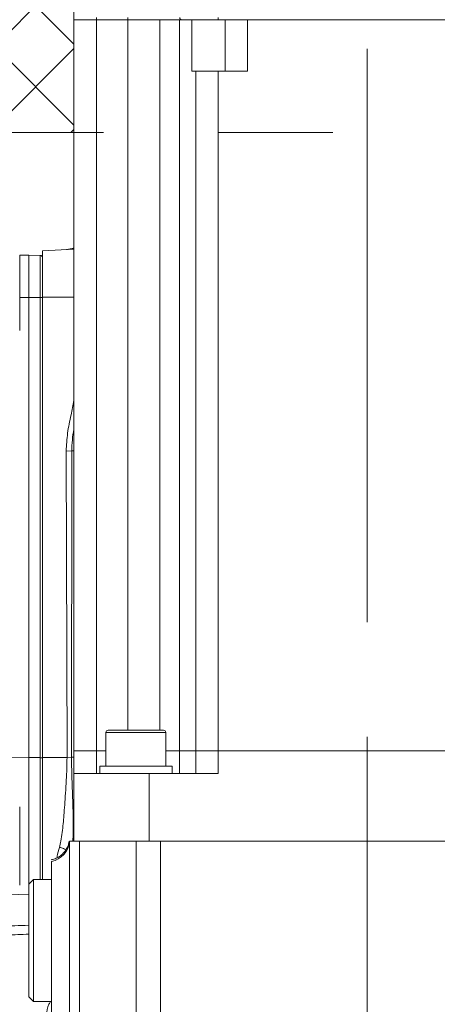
# Model space of a CAD drawing. Header units: millimetres. Extents: x 0 to 8410, y 0 to 5940.
# Tile 25 of 180: x 1299 to 1391, y 2985 to 3203. Entities that reach past the tile are written whole.
import ezdxf

# ---------------------------------------------------------------- set-up
doc = ezdxf.new("R2010")
doc.units = ezdxf.units.MM
doc.header["$LTSCALE"] = 10
doc.linetypes.add('CENTERX2', pattern=[20.32, 12.7, -2.54, 2.54, -2.54])
doc.styles.add('SLDTEXTSTYLE0', font='TXT', dxfattribs={"width": 0.605})
doc.dimstyles.new('SLDDIMSTYLE0', dxfattribs={"dimtxt": 50, "dimasz": 50, "dimexe": 0, "dimexo": 0.0625, "dimgap": 12.5, "dimtad": 1, "dimtoh": 1, "dimdec": 1, "dimrnd": 1e-09, "dimzin": 12, "dimdsep": 46, "dimtxsty": 'SLDTEXTSTYLE0', "dimsah": 1, "dimcen": 0.09, "dimadec": 0, "dimazin": 0, "dimtfac": 1, "dimtofl": 0, "dimtmove": 0, "dimatfit": 3, "dimfxl": 1, "dimfrac": 2, "dimtolj": 1, "dimtzin": 12, "dimarcsym": 0})

# ---------------------------------------------------------------- blocks, each defined once
blk = doc.blocks.new('*D14')
at = {"color": 7, "linetype": 'Continuous', "lineweight": 0}
for p, q in [((1075.65, 3477.87), (1075.65, 3610.76)), ((1075.65, 3595.76), (1375.65, 3595.76))]:
    blk.add_line(p, q, dxfattribs=at)
for points in [[(1075.65, 3595.76), (1125.65, 3588.26), (1125.65, 3603.26)], [(1375.65, 3595.76), (1325.65, 3603.26), (1325.65, 3588.26)]]:
    blk.add_solid(points, dxfattribs=at)
at = {"color": 7, "linetype": 'Continuous', "lineweight": 0, "insert": (1168.37, 3660.22), "char_height": 50, "attachment_point": 1, "style": 'SLDTEXTSTYLE0'}
blk.add_mtext('300', dxfattribs=at)

msp = doc.modelspace()

# ---------------------------------------------------------------- hatches: boundary and pattern name
at = {"linetype": 'Continuous'}
h = msp.add_hatch(dxfattribs=at)
h.set_pattern_fill('NET', color=8, scale=4, angle=45, style=0)
h.paths.add_polyline_path([(1075.65, 3477.87), (1075.65, 3177.87), (1310.65, 3177.87), (1310.65, 3477.87)], flags=0)

# ---------------------------------------------------------------- linework, layer by layer
at = {"color": 7, "linetype": 'CENTERX2', "lineweight": 0}
for p, q in [((1375.65, 2663.03), (1375.65, 4560.19)), ((1723.62, 3177.87), (928.73, 3177.87))]:
    msp.add_line(p, q, dxfattribs=at)
at = {"color": 7, "linetype": 'Continuous', "lineweight": 0}
for p, q in [((1310.65, 3477.87), (1310.65, 3177.87)), ((1310.65, 3040.87), (1310.65, 3202.87)), ((1315.65, 3202.87), (1311.25, 3202.87)), ((1322.59, 3202.87), (1315.65, 3202.87)), ((1334.05, 3202.87), (1329.66, 3202.87)), ((1336.76, 3202.87), (1334.44, 3202.87)), ((1336.76, 3191.47), (1336.76, 3202.87)), ((1337.41, 3202.87), (1336.76, 3202.87)), ((1338.25, 3202.87), (1337.41, 3202.87)), ((1342.65, 3202.87), (1338.25, 3202.87)), ((1349.15, 3202.87), (1342.65, 3202.87)), ((1349.15, 3202.87), (1349.15, 3191.47)), ((1407.15, 3202.87), (1349.15, 3202.87)), ((1337.65, 3040.87), (1337.65, 3191.47)), ((1349.15, 3191.47), (1342.65, 3191.47)), ((1075.65, 3177.87), (1310.65, 3177.87)), ((1310.65, 3152.05), (1303.65, 3151.69)), ((1298.62, 3150.67), (1300.65, 3150.74)), ((1300.65, 3141.36), (1300.65, 3150.74)), ((1300.65, 3150.74), (1303.17, 3150.65)), ((1303.65, 3151.69), (1303.65, 3141.41)), ((1300.65, 3039.38), (1300.65, 3141.36)), ((1303.65, 3141.41), (1303.65, 3039.43)), ((1318.25, 3045.47), (1330.52, 3045.47)), ((1317.75, 3044.97), (1317.75, 3037.47)), ((1331.02, 3037.47), (1331.02, 3044.97)), ((1310.65, 3035.87), (1310.65, 3040.87)), ((1310.65, 3040.87), (1315.65, 3040.87)), ((1315.65, 3040.87), (1317.75, 3040.87)), ((1331.02, 3040.87), (1334.05, 3040.87)), ((1334.05, 3040.87), (1337.65, 3040.87)), ((1337.65, 3035.87), (1337.65, 3040.87)), ((1337.65, 3040.87), (1342.65, 3040.87)), ((1342.65, 3040.87), (1413.65, 3040.87)), ((1300.65, 3011.37), (1300.65, 3039.38)), ((1303.65, 3039.43), (1303.65, 3012.37)), ((1316.39, 3037.47), (1316.39, 3035.87)), ((1332.39, 3037.47), (1316.39, 3037.47)), ((1332.39, 3035.87), (1332.39, 3037.47)), ((1310.65, 3035.87), (1310.65, 3020.87)), ((1327.32, 3035.87), (1310.65, 3035.87)), ((1327.32, 3020.87), (1327.32, 3035.87)), ((1327.32, 3035.87), (1342.65, 3035.87)), ((1309.65, 2976.56), (1309.65, 3020.87)), ((1311.85, 3020.87), (1309.65, 3020.87)), ((1314.87, 3020.87), (1311.85, 3020.87)), ((1319.01, 3020.87), (1314.87, 3020.87)), ((1324.43, 3020.87), (1319.01, 3020.87)), ((1329.82, 3020.87), (1324.43, 3020.87)), ((1375.65, 3020.87), (1329.82, 3020.87)), ((1375.65, 2963.44), (1375.65, 3020.87)), ((1421.49, 3020.87), (1375.65, 3020.87)), ((1305.65, 2980.98), (1305.65, 3016.37)), ((1301.65, 3012.37), (1300.65, 3011.37)), ((1300.65, 2986.37), (1300.65, 3011.37)), ((1305.65, 3012.37), (1301.65, 3012.37)), ((1301.65, 3012.37), (1301.65, 2985.37)), ((1283.31, 3009.58), (1300.65, 3008.98)), ((1300.65, 2986.37), (1301.65, 2985.37)), ((1301.65, 2985.37), (1305.65, 2985.37))]:
    msp.add_line(p, q, dxfattribs=at)
at = {"color": 8, "linetype": 'Continuous', "lineweight": 0}
for p, q in [((1315.65, 3202.87), (1315.65, 3203.36)), ((1315.65, 3202.87), (1315.65, 3040.87)), ((1322.59, 3202.87), (1322.59, 3203.36)), ((1322.59, 3045.47), (1322.59, 3202.87)), ((1329.66, 3202.87), (1329.66, 3045.47)), ((1334.05, 3040.87), (1334.05, 3202.87)), ((1342.65, 3202.87), (1342.65, 3203.36)), ((1344.15, 3202.87), (1344.15, 3191.47)), ((1342.65, 3191.47), (1342.65, 3040.87)), ((1298.62, 3150.67), (1298.62, 3141.36)), ((1303.17, 3141.36), (1303.17, 3150.65)), ((1298.62, 3141.36), (1298.62, 3134.04)), ((1298.62, 3141.36), (1300.65, 3141.36)), ((1300.65, 3141.36), (1303.17, 3141.36)), ((1303.17, 3039.38), (1303.17, 3141.36)), ((1310.65, 3141.43), (1303.65, 3141.41)), ((1308.93, 3107.31), (1310.15, 3107.32)), ((1309.11, 3039.45), (1308.93, 3107.31)), ((1310.15, 3107.32), (1310.09, 3039.46)), ((1317.88, 3044.97), (1317.75, 3044.97)), ((1331.02, 3044.97), (1317.88, 3044.97)), ((1315.65, 3040.87), (1315.65, 3035.87)), ((1334.05, 3035.87), (1334.05, 3040.87)), ((1342.65, 3040.87), (1342.65, 3035.87)), ((1283.31, 3039.35), (1300.65, 3039.38)), ((1300.65, 3039.38), (1303.17, 3039.38)), ((1303.17, 3012.37), (1303.17, 3039.38)), ((1303.65, 3039.43), (1309.11, 3039.45)), ((1309.11, 3039.45), (1310.09, 3039.46)), ((1310.09, 3039.46), (1310.65, 3039.46)), ((1298.62, 3028.45), (1298.62, 3011.16)), ((1311.85, 3020.87), (1311.85, 2976.56)), ((1324.43, 2965.46), (1324.43, 3020.87)), ((1329.82, 3020.87), (1329.82, 2965.46))]:
    msp.add_line(p, q, dxfattribs=at)
at = {"color": 8, "linetype": 'Continuous', "lineweight": 0, "flags": 128}
msp.add_lwpolyline([(1334.44, 3202.87), (1334.37, 3202.88), (1334.31, 3202.91), (1334.26, 3202.95), (1334.21, 3203.01), (1334.17, 3203.09), (1334.14, 3203.17), (1334.12, 3203.27), (1334.12, 3203.36)], dxfattribs=at)
at = {"color": 7, "linetype": 'Continuous', "lineweight": 0}
for centre, radius, start, end in [((1308.74, 3156.96), 5, 272.9974, 292.551), ((1303.15, 3150.15), 0.5, 0, 88), ((1318.25, 3044.97), 0.5, 90, 180), ((1330.52, 3044.97), 0.5, 0, 90)]:
    msp.add_arc(centre, radius, start, end, dxfattribs=at)
at = {"color": 8, "linetype": 'Continuous', "lineweight": 0}
for centre, radius, start, end in [((1309.21, 3156.66), 4.68, 273.0061, 288.0261), ((1303.29, 3139.06), 2.3, 80.8707, 92.9217), ((1303.29, 3037.08), 2.3, 80.8589, 92.9334), ((1304.73, 3021.21), 4.93, 280.8154, 356)]:
    msp.add_arc(centre, radius, start, end, dxfattribs=at)
at = {"color": 7, "linetype": 'Continuous', "lineweight": 0}
for points, knots in [([(1315.65, 3202.87), (1315, 3202.87), (1313.69, 3202.87), (1312.04, 3202.87), (1310.88, 3202.87), (1310.73, 3202.87), (1310.65, 3202.87)], [0, 0, 0, 0, 0.25, 0.5, 0.749999, 1, 1, 1, 1]), ([(1329.66, 3202.87), (1329.17, 3202.87), (1328.2, 3202.87), (1326.44, 3202.87), (1324.55, 3202.87), (1323.24, 3202.87), (1322.59, 3202.87)], [0, 0, 0, 0, 0.249999, 0.5, 0.75, 1, 1, 1, 1]), ([(1336.76, 3202.87), (1336.41, 3202.87), (1335.71, 3202.87), (1334.61, 3202.87), (1334.05, 3202.87)], [0, 0, 0, 0, 0.499999, 1, 1, 1, 1]), ([(1337.65, 3191.47), (1337.62, 3191.47), (1337.54, 3191.47), (1337.02, 3191.47), (1336.76, 3191.47)], [0, 0, 0, 0, 0.5, 1, 1, 1, 1]), ([(1337.65, 3191.47), (1337.73, 3191.47), (1337.88, 3191.47), (1339.04, 3191.47), (1340.69, 3191.47), (1342, 3191.47), (1342.65, 3191.47)], [0, 0, 0, 0, 0.250001, 0.5, 0.75, 1, 1, 1, 1]), ([(1227.42, 3115.73), (1227.23, 3115.69), (1226.22, 3115.44), (1224.38, 3114.9), (1221.46, 3114), (1217.77, 3112.74), (1213.08, 3110.93), (1207.86, 3108.61), (1202.42, 3105.82), (1197.35, 3102.74), (1192.72, 3099.43), (1188.56, 3095.93), (1184.86, 3092.16), (1181.82, 3088.41), (1179.53, 3085.03), (1177.97, 3082.31), (1176.92, 3080.23), (1176.09, 3078.41), (1175.22, 3076.33), (1174.25, 3073.65), (1173.26, 3070.31), (1172.35, 3066.41), (1171.57, 3061.54), (1171.08, 3056.03), (1170.97, 3050.12), (1171.22, 3044.59), (1171.76, 3039.51), (1172.45, 3035.01), (1173.1, 3031.37), (1173.63, 3028.63), (1174.04, 3026.57), (1174.45, 3024.53), (1174.93, 3022.12), (1175.57, 3019), (1176.48, 3014.6), (1177.61, 3009.08), (1178.87, 3002.8), (1180.03, 2996.78), (1181.09, 2991.22), (1182.06, 2986.14), (1182.97, 2981.38), (1183.87, 2976.8), (1184.72, 2972.63), (1185.57, 2968.75), (1186.44, 2965), (1187.49, 2960.96), (1188.72, 2956.7), (1190.09, 2952.54), (1191.42, 2948.98), (1192.58, 2946.21), (1193.54, 2944.12), (1194.49, 2942.2), (1195.61, 2940.13), (1197.05, 2937.72), (1198.74, 2935.21), (1200.96, 2932.35), (1203.57, 2929.59), (1206.21, 2927.57), (1208.43, 2926.32), (1210.39, 2925.47), (1212.74, 2924.77), (1215.15, 2924.35), (1217.27, 2924.18), (1219.02, 2924.13), (1220.61, 2924.15), (1222.35, 2924.23), (1224.39, 2924.37), (1226.84, 2924.58), (1229.45, 2924.83), (1232.39, 2925.09), (1235.69, 2925.36), (1239.68, 2925.69), (1244.04, 2926.03), (1248.65, 2926.39), (1253.03, 2926.73), (1257.24, 2927.05), (1261.35, 2927.38), (1265.56, 2927.71), (1269.58, 2928.04), (1273.38, 2928.35), (1277.15, 2928.66), (1281.48, 2929.01), (1286.64, 2929.41), (1292.6, 2929.84), (1299.04, 2930.27), (1305.62, 2930.68), (1312.27, 2931.07), (1319.62, 2931.48), (1327.52, 2931.86), (1335.69, 2932.1), (1343.23, 2932.15), (1350.04, 2932.13), (1356.14, 2932.09), (1361.83, 2932.05), (1368.27, 2932), (1375.95, 2931.94), (1385.03, 2931.88), (1394.89, 2931.81), (1405.17, 2931.75), (1415.7, 2931.68), (1426.31, 2931.62), (1437.19, 2931.55), (1448.33, 2931.5), (1459.71, 2931.47), (1471.21, 2931.48), (1482.64, 2931.51), (1493.74, 2931.54), (1504.23, 2931.55), (1513.39, 2931.56), (1521.36, 2931.57), (1528.41, 2931.59), (1535.01, 2931.61), (1541.06, 2931.63), (1546.46, 2931.63), (1551.15, 2931.62), (1555.07, 2931.59), (1558.2, 2931.54), (1560.61, 2931.5), (1562.38, 2931.47), (1563.57, 2931.47), (1564.47, 2931.55), (1565.26, 2931.73), (1566.04, 2932.03), (1566.75, 2932.42), (1567.36, 2932.87), (1567.92, 2933.39), (1568.59, 2934.23), (1569.19, 2935.44), (1569.53, 2936.9), (1569.53, 2938.44), (1569.17, 2939.99), (1568.46, 2941.4), (1567.5, 2942.55), (1566.3, 2943.43), (1565.22, 2943.87), (1564.38, 2944.05), (1563.68, 2944.11), (1562.85, 2944.07), (1561.79, 2943.82), (1560.67, 2943.22), (1559.6, 2942.3), (1559.18, 2941.41), (1558.97, 2940.96)], [0, 0, 0, 0, 0.000756, 0.004092, 0.007444, 0.012639, 0.01917, 0.026768, 0.034587, 0.042627, 0.049523, 0.056542, 0.06365, 0.070284, 0.075781, 0.080143, 0.083013, 0.085314, 0.088329, 0.092258, 0.097092, 0.102832, 0.109105, 0.117931, 0.126327, 0.134314, 0.141916, 0.149007, 0.154953, 0.158734, 0.161715, 0.164409, 0.168081, 0.172801, 0.178584, 0.187912, 0.197208, 0.205809, 0.213666, 0.220737, 0.22726, 0.233689, 0.240015, 0.24486, 0.250232, 0.256151, 0.262584, 0.269427, 0.275537, 0.279888, 0.283454, 0.286459, 0.290216, 0.294931, 0.300468, 0.305794, 0.313989, 0.320934, 0.324081, 0.327956, 0.332834, 0.338024, 0.342139, 0.345379, 0.348405, 0.351494, 0.355522, 0.36055, 0.365924, 0.370426, 0.376723, 0.383515, 0.391041, 0.398496, 0.405893, 0.411892, 0.418136, 0.424643, 0.430788, 0.435787, 0.44109, 0.44694, 0.454156, 0.462727, 0.471583, 0.480445, 0.489311, 0.498179, 0.509516, 0.520348, 0.530318, 0.53931, 0.547202, 0.554199, 0.561474, 0.572171, 0.583749, 0.596324, 0.610038, 0.623467, 0.637493, 0.652162, 0.66754, 0.683692, 0.700603, 0.718011, 0.735655, 0.753308, 0.770754, 0.785323, 0.800305, 0.815478, 0.830549, 0.845138, 0.858771, 0.8712, 0.882461, 0.892641, 0.901861, 0.910181, 0.917078, 0.922758, 0.927485, 0.931387, 0.93342, 0.936694, 0.941085, 0.946212, 0.951824, 0.957649, 0.962785, 0.967229, 0.972186, 0.976401, 0.980024, 0.981621, 0.983168, 0.985373, 0.988368, 0.992099, 0.996026, 1, 1, 1, 1]), ([(1309.59, 3020.88), (1309.56, 3020.69), (1309.48, 3020.23), (1309.18, 3019.46), (1308.67, 3018.61), (1307.92, 3017.81), (1306.97, 3017.19), (1306.2, 3016.85), (1305.73, 3016.79), (1305.64, 3016.78)], [0, 0, 0, 0, 0.100559, 0.234517, 0.399591, 0.591392, 0.767575, 0.95764, 1, 1, 1, 1]), ([(1284.8, 3001.7), (1287.94, 3001.81), (1292.97, 3001.98), (1298.55, 3002.18), (1300.65, 3002.25)], [0, 0, 0, 0, 0.623383, 1, 1, 1, 1])]:
    msp.add_open_spline(points, degree=3, knots=knots, dxfattribs=at)
at = {"color": 8, "linetype": 'Continuous', "lineweight": 0}
for points, knots in [([(1308.93, 3107.31), (1309, 3108.63), (1309.15, 3111.33), (1309.96, 3115.04), (1310.44, 3117.46), (1310.65, 3118.53)], [0, 0, 0, 0, 0.348122, 0.712046, 1, 1, 1, 1]), ([(1310.65, 3112.27), (1310.65, 3112.24), (1310.32, 3110.61), (1310.23, 3108.95), (1310.15, 3107.32)], [0, 0, 0, 0, 0.0194638, 1, 1, 1, 1]), ([(1310.15, 3107.32), (1310.31, 3107.33), (1310.47, 3107.33), (1310.65, 3107.33), (1310.65, 3107.33)], [0, 0, 0, 0, 0.968114, 1, 1, 1, 1]), ([(1307.42, 3019.51), (1307.54, 3019.97), (1307.8, 3021.02), (1308.05, 3022.78), (1308.26, 3024.69), (1308.44, 3026.72), (1308.61, 3028.98), (1308.79, 3031.58), (1308.95, 3034.29), (1309.08, 3036.94), (1309.1, 3038.63), (1309.11, 3039.45)], [0, 0, 0, 0, 0.08271, 0.189156, 0.292134, 0.387434, 0.501085, 0.628409, 0.763868, 0.885246, 1, 1, 1, 1]), ([(1310.09, 3039.46), (1310.13, 3037.63), (1310.21, 3033.98), (1310.43, 3029.12), (1310.48, 3024.94), (1310.52, 3022.4), (1310.41, 3021.05), (1310.39, 3020.87)], [0, 0, 0, 0, 0.285741, 0.573625, 0.76871, 0.969151, 1, 1, 1, 1]), ([(1306.93, 3017.21), (1306.94, 3017.33), (1307, 3018.05), (1307.23, 3018.84), (1307.42, 3019.51)], [0, 0, 0, 0, 0.155666, 1, 1, 1, 1]), ([(1307.42, 3019.51), (1307.73, 3019.43), (1308.25, 3019.31), (1308.67, 3019.06), (1308.84, 3018.96)], [0, 0, 0, 0, 0.602556, 1, 1, 1, 1]), ([(1300.65, 3000.28), (1299.01, 3000.22), (1294.77, 3000.06), (1288.34, 2999.83), (1283.71, 2999.66), (1281.39, 2999.58)], [0, 0, 0, 0, 0.2391743, 0.6187328, 1, 1, 1, 1]), ([(1306.54, 2978.2), (1305.95, 2978.86), (1304.88, 2980.07), (1304.47, 2982.42), (1304.76, 2984.23), (1305.35, 2985.17), (1305.47, 2985.37)], [0, 0, 0, 0, 0.347753, 0.634762, 0.921101, 1, 1, 1, 1])]:
    msp.add_open_spline(points, degree=3, knots=knots, dxfattribs=at)

# ---------------------------------------------------------------- dimensions: what is measured, and where the dimension line sits
at = {"color": 7, "linetype": 'Continuous', "lineweight": 0}
dim = msp.add_linear_dim(base=(1375.65, 3595.76), p1=(1075.65, 3477.87), p2=(1375.65, 2663.03), dimstyle='SLDDIMSTYLE0', dxfattribs=at)
dim.commit()
dim.dimension.update_dxf_attribs({"geometry": '*D14', "text_midpoint": (1225.65, 3595.76), "dimtype": 160})

doc.saveas('drawing.dxf')
